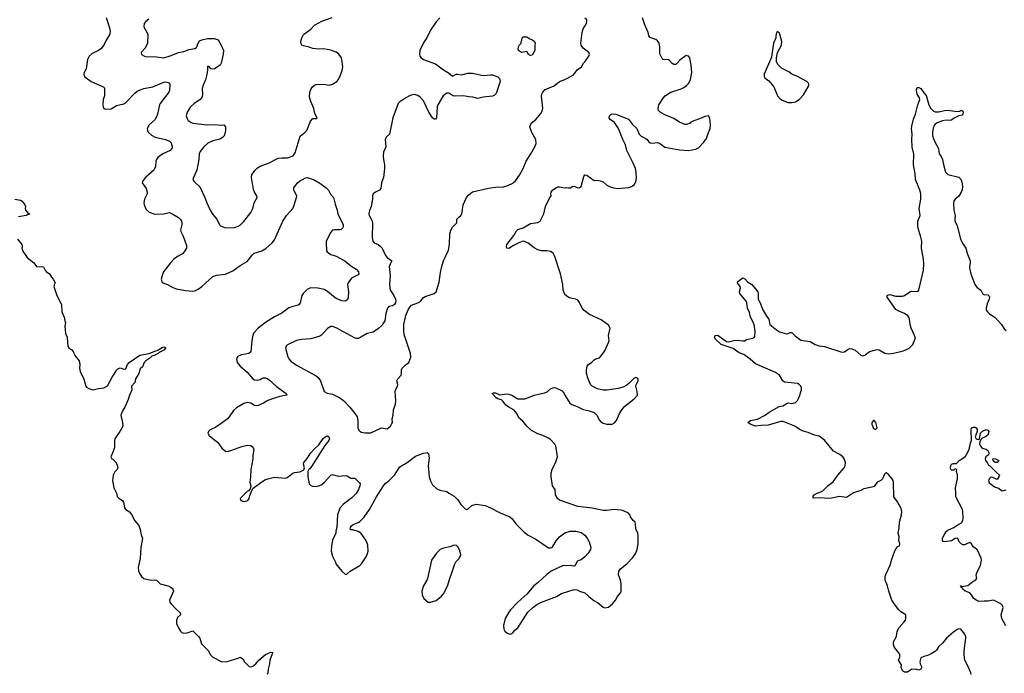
# Model space of a CAD drawing. Header units: inches. Extents: x 2220522 to 2384314, y 721474 to 893490.
# Tile 167 of 256: x 2296242 to 2307090, y 829784 to 836991. Entities that reach past the tile are written whole.
import ezdxf

# ---------------------------------------------------------------- set-up
doc = ezdxf.new("R2010")
doc.units = ezdxf.units.IN
doc.header["$MEASUREMENT"] = 0
for name, color, linetype in [('C2892', 7, 'Continuous'), ('C2893', 7, 'Continuous'), ('C3802', 7, 'Continuous'), ('C3803', 7, 'Continuous')]:
    doc.layers.add(name, color=color, linetype=linetype)

msp = doc.modelspace()

# ---------------------------------------------------------------- linework, layer by layer
at = {"layer": 'C2892', "color": 5, "elevation": 180}
for points in [[(2298337, 830000), (2298342, 829990), (2298370, 829962), (2298470, 829912), (2298527, 829913), (2298650, 829951), (2298670, 829962), (2298702, 829942), (2298718, 829910), (2298770, 829858), (2298790, 829855), (2298810, 829864), (2298844, 829890), (2298877, 829930), (2298950, 829991), (2298969, 830000)], [(2299025, 830000), (2298999, 829930), (2298993, 829887), (2298979, 829830), (2298976, 829790), (2298967, 829770)]]:
    msp.add_lwpolyline(points, dxfattribs=at)
at = {"layer": 'C2893', "color": 5}
for points, elevation in [([(2297193, 837013), (2297228, 836910), (2297240, 836870), (2297236, 836830), (2297194, 836766), (2297168, 836710), (2297137, 836670), (2297109, 836651), (2297042, 836618), (2297008, 836590), (2296988, 836550), (2296973, 836450), (2296951, 836410), (2296947, 836390), (2296951, 836370), (2296960, 836360), (2297030, 836310), (2297155, 836255), (2297170, 836245), (2297176, 836230), (2297178, 836170), (2297176, 836150), (2297162, 836110), (2297158, 836050), (2297161, 836030), (2297170, 836011), (2297190, 836004), (2297250, 836008), (2297310, 836043), (2297390, 836063), (2297410, 836076), (2297510, 836180), (2297538, 836202), (2297570, 836217), (2297610, 836230), (2297710, 836250), (2297830, 836303), (2297850, 836307), (2297879, 836299), (2297891, 836290), (2297897, 836277), (2297894, 836210), (2297884, 836190), (2297790, 836066), (2297783, 836050), (2297762, 835950), (2297750, 835920), (2297730, 835886), (2297670, 835830), (2297648, 835790), (2297650, 835770), (2297659, 835750), (2297696, 835716), (2297736, 835696), (2297847, 835670), (2297894, 835650), (2297910, 835631), (2297916, 835616), (2297922, 835590), (2297917, 835570), (2297899, 835550), (2297820, 835510), (2297764, 835470), (2297749, 835450), (2297741, 835430), (2297737, 835370), (2297720, 835330), (2297630, 835253), (2297608, 835230), (2297594, 835206), (2297593, 835190), (2297634, 835130), (2297647, 835090), (2297646, 835070), (2297618, 835010), (2297610, 834970), (2297612, 834950), (2297637, 834897), (2297670, 834870), (2297730, 834848), (2297830, 834851), (2297890, 834863), (2297910, 834856), (2297990, 834809), (2298011, 834791), (2298025, 834770), (2298029, 834750), (2298029, 834730), (2298012, 834670), (2298016, 834656), (2298042, 834602), (2298079, 834499), (2298078, 834470), (2298055, 834430), (2298034, 834410), (2297981, 834379), (2297941, 834350), (2297902, 834310), (2297827, 834210), (2297811, 834170), (2297801, 834130), (2297811, 834091), (2297870, 834070), (2297930, 834039), (2297970, 834024), (2298070, 834005), (2298150, 833999), (2298170, 834001), (2298210, 834020), (2298250, 834049), (2298370, 834158), (2298410, 834174), (2298510, 834184), (2298590, 834222), (2298670, 834281), (2298750, 834324), (2298804, 834396), (2298824, 834416), (2298910, 834443), (2298953, 834467), (2299024, 834530), (2299050, 834563), (2299143, 834770), (2299181, 834830), (2299250, 834909), (2299264, 834936), (2299293, 835030), (2299294, 835050), (2299264, 835110), (2299261, 835130), (2299264, 835136), (2299303, 835190), (2299325, 835210), (2299390, 835247), (2299410, 835252), (2299486, 835226), (2299550, 835189), (2299618, 835138), (2299645, 835110), (2299668, 835068), (2299701, 835030), (2299717, 834957), (2299741, 834890), (2299746, 834850), (2299805, 834730), (2299807, 834710), (2299803, 834697), (2299783, 834677), (2299767, 834673), (2299710, 834675), (2299690, 834669), (2299670, 834649), (2299620, 834550), (2299617, 834530), (2299623, 834443), (2299631, 834430), (2299670, 834402), (2299730, 834383), (2299825, 834330), (2299890, 834275), (2299950, 834240), (2299976, 834210), (2299978, 834190), (2299970, 834178), (2299899, 834141), (2299861, 834090), (2299853, 834070), (2299863, 833990), (2299860, 833930), (2299854, 833906), (2299832, 833888), (2299790, 833892), (2299730, 833916), (2299698, 833938), (2299635, 833995), (2299595, 834015), (2299528, 834032), (2299445, 834035), (2299410, 834017), (2299364, 833970), (2299351, 833949), (2299331, 833869), (2299321, 833850), (2299310, 833844), (2299250, 833830), (2299208, 833812), (2299130, 833755), (2299050, 833716), (2298950, 833651), (2298870, 833590), (2298823, 833537), (2298809, 833511), (2298799, 833450), (2298788, 833330), (2298766, 833310), (2298684, 833296), (2298644, 833276), (2298630, 833250), (2298638, 833210), (2298670, 833170), (2298750, 833103), (2298810, 833030), (2298830, 833020), (2298864, 833016), (2298890, 833022), (2298906, 833034), (2298930, 833040), (2298950, 833041), (2298973, 833033), (2298996, 833016), (2299070, 832947), (2299179, 832870), (2299185, 832850), (2299110, 832837), (2299050, 832817), (2298976, 832790), (2298930, 832761), (2298870, 832736), (2298850, 832733), (2298830, 832736), (2298790, 832761), (2298770, 832767), (2298750, 832770), (2298710, 832758), (2298630, 832712), (2298599, 832681), (2298549, 832610), (2298530, 832591), (2298462, 832538), (2298402, 832498), (2298341, 832470), (2298321, 832450), (2298316, 832430), (2298330, 832407), (2298425, 832330), (2298470, 832267), (2298510, 832233), (2298530, 832230), (2298570, 832239), (2298690, 832286), (2298750, 832300), (2298790, 832295), (2298805, 832285), (2298815, 832270), (2298820, 832250), (2298812, 832190), (2298812, 832150), (2298790, 832030), (2298786, 831950), (2298777, 831890), (2298787, 831850), (2298786, 831834), (2298782, 831818), (2298764, 831796), (2298750, 831789), (2298671, 831710), (2298678, 831690), (2298710, 831679), (2298755, 831690), (2298769, 831710), (2298777, 831743), (2298800, 831800), (2298816, 831824), (2298883, 831877), (2298944, 831916), (2298975, 831930), (2299050, 831948), (2299170, 831936), (2299190, 831944), (2299250, 831990), (2299270, 831999), (2299330, 832006), (2299372, 832028), (2299379, 832050), (2299368, 832090), (2299374, 832110), (2299410, 832153), (2299445, 832210), (2299485, 832255), (2299538, 832302), (2299587, 832373), (2299607, 832393), (2299630, 832402), (2299649, 832390), (2299656, 832370), (2299647, 832350), (2299605, 832295), (2299457, 832063), (2299440, 832040), (2299427, 832030), (2299416, 832010), (2299416, 831950), (2299432, 831872), (2299450, 831853), (2299470, 831846), (2299510, 831844), (2299550, 831854), (2299570, 831865), (2299602, 831890), (2299670, 831970), (2299690, 831975), (2299750, 831958), (2299830, 831966), (2299850, 831960), (2299890, 831937), (2299935, 831935), (2299985, 831885), (2299993, 831873), (2299990, 831850), (2299976, 831810), (2299950, 831767), (2299903, 831717), (2299811, 831650), (2299770, 831604), (2299744, 831530), (2299738, 831390), (2299726, 831350), (2299725, 831330), (2299688, 831252), (2299676, 831190), (2299672, 831132), (2299690, 831074), (2299722, 831010), (2299725, 830990), (2299791, 830911), (2299830, 830874), (2299850, 830882), (2299882, 830910), (2299990, 830973), (2300000, 830982)], 220), ([(2297663, 836997), (2297631, 836970), (2297615, 836950), (2297610, 836910), (2297654, 836830), (2297651, 836730), (2297623, 836677), (2297582, 836630), (2297585, 836605), (2297626, 836586), (2297750, 836580), (2297830, 836570), (2297910, 836594), (2297990, 836629), (2298050, 836641), (2298110, 836662), (2298170, 836674), (2298190, 836683), (2298208, 836732), (2298224, 836756), (2298250, 836770), (2298310, 836784), (2298383, 836783), (2298428, 836770), (2298461, 836710), (2298486, 836650), (2298482, 836610), (2298460, 836510), (2298452, 836490), (2298390, 836448), (2298370, 836444), (2298348, 836448), (2298330, 836474), (2298314, 836474), (2298310, 836479), (2298312, 836430), (2298302, 836370), (2298290, 836329), (2298263, 836270), (2298254, 836230), (2298255, 836165), (2298249, 836131), (2298230, 836110), (2298159, 836061), (2298125, 836030), (2298089, 835970), (2298077, 835930), (2298082, 835910), (2298099, 835879), (2298130, 835856), (2298150, 835850), (2298307, 835833), (2298395, 835835), (2298450, 835826), (2298490, 835831), (2298511, 835810), (2298511, 835770), (2298503, 835737), (2298496, 835710), (2298478, 835690), (2298448, 835672), (2298370, 835653), (2298316, 835630), (2298270, 835590), (2298230, 835537), (2298219, 835510), (2298216, 835450), (2298194, 835330), (2298156, 835250), (2298151, 835230), (2298161, 835210), (2298179, 835190), (2298227, 835147), (2298282, 835030), (2298303, 834970), (2298343, 834883), (2298370, 834841), (2298414, 834790), (2298443, 834730), (2298456, 834716), (2298510, 834694), (2298610, 834700), (2298650, 834714), (2298673, 834730), (2298710, 834767), (2298790, 834865), (2298812, 834910), (2298824, 834970), (2298859, 835030), (2298854, 835050), (2298830, 835090), (2298819, 835119), (2298795, 835250), (2298801, 835279), (2298833, 835327), (2298863, 835357), (2298890, 835377), (2298983, 835410), (2299090, 835462), (2299130, 835469), (2299191, 835469), (2299254, 835490), (2299276, 835524), (2299334, 835706), (2299389, 835750), (2299407, 835770), (2299447, 835873), (2299470, 835902), (2299510, 835902), (2299518, 835910), (2299495, 835955), (2299483, 836010), (2299448, 836088), (2299436, 836136), (2299438, 836190), (2299453, 836227), (2299467, 836250), (2299490, 836270), (2299510, 836277), (2299590, 836279), (2299650, 836270), (2299690, 836281), (2299736, 836310), (2299753, 836330), (2299773, 836370), (2299796, 836430), (2299804, 836470), (2299792, 836552), (2299786, 836570), (2299758, 836610), (2299730, 836633), (2299670, 836653), (2299590, 836668), (2299530, 836666), (2299472, 836672), (2299430, 836689), (2299370, 836701), (2299350, 836709), (2299339, 836730), (2299340, 836750), (2299349, 836790), (2299370, 836826), (2299450, 836887), (2299489, 836930), (2299570, 836973), (2299685, 837015)], 240), ([(2296190, 835011), (2296250, 835002), (2296270, 834988), (2296298, 834950), (2296305, 834930), (2296303, 834910), (2296307, 834890), (2296335, 834855), (2296352, 834850), (2296314, 834830), (2296230, 834818)], 180), ([(2296218, 834570), (2296265, 834510), (2296271, 834490), (2296266, 834470), (2296277, 834437), (2296325, 834370), (2296394, 834314), (2296430, 834265), (2296490, 834271), (2296504, 834264), (2296522, 834230), (2296535, 834215), (2296572, 834190), (2296591, 834150), (2296611, 834130), (2296632, 834090), (2296624, 834076), (2296618, 834050), (2296651, 833950), (2296702, 833850), (2296706, 833770), (2296731, 833710), (2296741, 833670), (2296745, 833650), (2296741, 833610), (2296745, 833530), (2296765, 833490), (2296768, 833428), (2296774, 833394), (2296785, 833370), (2296818, 833350), (2296831, 833331), (2296848, 833288), (2296896, 833230), (2296906, 833190), (2296902, 833150), (2296908, 833110), (2296950, 833026), (2296971, 832951), (2296979, 832939), (2297003, 832923), (2297050, 832911), (2297110, 832925), (2297170, 832931), (2297210, 832952), (2297261, 833050), (2297303, 833110), (2297310, 833130), (2297330, 833146), (2297350, 833151), (2297390, 833138), (2297410, 833142), (2297429, 833190), (2297447, 833210), (2297565, 833290), (2297670, 833310), (2297730, 833336), (2297758, 833342), (2297810, 833377), (2297830, 833383), (2297841, 833381), (2297851, 833371), (2297830, 833348), (2297778, 833322), (2297767, 833310), (2297731, 833290), (2297699, 833281), (2297664, 833250), (2297630, 833230), (2297612, 833210), (2297596, 833164), (2297570, 833142), (2297556, 833090), (2297519, 833030), (2297509, 832990), (2297475, 832950), (2297476, 832910), (2297470, 832890), (2297450, 832850), (2297437, 832803), (2297401, 832719), (2297370, 832672), (2297362, 832650), (2297357, 832630), (2297359, 832610), (2297376, 832550), (2297378, 832510), (2297347, 832450), (2297292, 832370), (2297287, 832350), (2297286, 832274), (2297273, 832230), (2297246, 832170), (2297258, 832150), (2297270, 832144), (2297296, 832116), (2297314, 832090), (2297325, 832055), (2297316, 832030), (2297290, 832004), (2297271, 831970), (2297264, 831910), (2297279, 831830), (2297307, 831770), (2297315, 831735), (2297335, 831715), (2297373, 831690), (2297385, 831670), (2297396, 831610), (2297411, 831591), (2297450, 831563), (2297474, 831534), (2297510, 831465), (2297553, 831413), (2297571, 831370), (2297581, 831310), (2297594, 831270), (2297578, 831170), (2297569, 831050), (2297546, 830950), (2297552, 830912), (2297563, 830883), (2297583, 830850), (2297610, 830830), (2297690, 830810), (2297730, 830816), (2297750, 830811), (2297790, 830771), (2297890, 830743), (2297922, 830722), (2297931, 830711), (2297935, 830690), (2297891, 830590), (2297896, 830570), (2297911, 830550), (2297957, 830497), (2298011, 830450), (2298012, 830430), (2297981, 830399), (2297968, 830370), (2297970, 830332), (2297990, 830287), (2298015, 830250), (2298030, 830235), (2298050, 830227), (2298086, 830230), (2298151, 830251), (2298211, 830190), (2298226, 830170), (2298245, 830110), (2298322, 830030), (2298337, 830000)], 180), ([(2300000, 833491), (2299970, 833475), (2299950, 833475), (2299930, 833481), (2299730, 833592), (2299690, 833607), (2299670, 833607), (2299633, 833587), (2299570, 833515), (2299550, 833501), (2299450, 833472), (2299350, 833463), (2299290, 833452), (2299193, 833407), (2299177, 833390), (2299171, 833370), (2299195, 833275), (2299208, 833250), (2299230, 833224), (2299290, 833183), (2299510, 833064), (2299530, 833046), (2299556, 833010), (2299597, 832890), (2299630, 832873), (2299690, 832860), (2299770, 832820), (2299810, 832790), (2299878, 832718), (2299935, 832650), (2299959, 832610), (2299968, 832570), (2299967, 832487), (2299981, 832461), (2300000, 832446)], 240), ([(2300000, 831328), (2299970, 831349), (2299914, 831366), (2299887, 831367), (2299886, 831390), (2299898, 831410), (2299915, 831425), (2299970, 831445), (2299990, 831458), (2300000, 831468)], 220), ([(2298969, 830000), (2298991, 830011), (2299010, 830016), (2299030, 830012), (2299025, 830000)], 180)]:
    msp.add_lwpolyline(points, dxfattribs=dict(at, elevation=elevation))
at = {"layer": 'C3802', "color": 5, "elevation": 180}
for points in [[(2306283, 830000), (2306255, 829985), (2306202, 829970), (2306170, 829954), (2306161, 829910), (2306162, 829890), (2306182, 829850), (2306172, 829830), (2306150, 829818), (2306127, 829827), (2306070, 829829), (2306024, 829796), (2305990, 829795), (2305969, 829810), (2305955, 829850), (2305958, 829878), (2305925, 829930), (2305938, 829962), (2305938, 829990), (2305934, 830000)], [(2306724, 829770), (2306722, 829790), (2306690, 829866), (2306655, 829930), (2306651, 829950), (2306649, 830000)]]:
    msp.add_lwpolyline(points, dxfattribs=at)
at = {"layer": 'C3803', "color": 5}
for points, elevation in [([(2300871, 837010), (2300830, 836965), (2300770, 836876), (2300726, 836790), (2300696, 836744), (2300652, 836650), (2300646, 836610), (2300651, 836590), (2300665, 836570), (2300690, 836550), (2300822, 836502), (2300910, 836436), (2300966, 836406), (2301010, 836367), (2301052, 836388), (2301070, 836390), (2301110, 836382), (2301181, 836399), (2301230, 836402), (2301350, 836374), (2301430, 836384), (2301450, 836382), (2301510, 836360), (2301530, 836341), (2301534, 836310), (2301490, 836175), (2301470, 836156), (2301450, 836149), (2301350, 836136), (2301290, 836121), (2301236, 836136), (2301190, 836140), (2301132, 836152), (2301030, 836149), (2301001, 836161), (2300970, 836182), (2300950, 836182), (2300908, 836152), (2300848, 836052), (2300841, 836030), (2300833, 835910), (2300825, 835895), (2300810, 835893), (2300790, 835910), (2300750, 835970), (2300690, 836097), (2300655, 836135), (2300630, 836154), (2300590, 836164), (2300546, 836154), (2300496, 836130), (2300430, 836086), (2300413, 836067), (2300352, 835910), (2300315, 835730), (2300282, 835698), (2300270, 835670), (2300276, 835590), (2300252, 835530), (2300247, 835490), (2300249, 835450), (2300261, 835390), (2300261, 835350), (2300249, 835250), (2300229, 835190), (2300221, 835130), (2300207, 835110), (2300162, 835090), (2300135, 835070), (2300129, 835050), (2300130, 835010), (2300116, 834930), (2300095, 834885), (2300088, 834850), (2300093, 834830), (2300121, 834781), (2300129, 834750), (2300127, 834590), (2300133, 834550), (2300149, 834529), (2300190, 834510), (2300214, 834494), (2300234, 834470), (2300271, 834390), (2300290, 834370), (2300344, 834330), (2300324, 834296), (2300314, 834270), (2300324, 834170), (2300315, 834070), (2300319, 834030), (2300326, 834006), (2300365, 833950), (2300384, 833910), (2300387, 833890), (2300383, 833870), (2300370, 833849), (2300350, 833837), (2300310, 833829), (2300301, 833819), (2300294, 833810), (2300276, 833750), (2300264, 833670), (2300252, 833648), (2300236, 833624), (2300196, 833584), (2300136, 833544), (2300070, 833530), (2300000, 833491)], 240), ([(2300000, 831468), (2300036, 831504), (2300096, 831590), (2300173, 831730), (2300250, 831850), (2300270, 831875), (2300310, 831906), (2300370, 831968), (2300430, 832062), (2300511, 832109), (2300602, 832178), (2300690, 832211), (2300730, 832218), (2300745, 832205), (2300755, 832155), (2300744, 832070), (2300754, 831950), (2300767, 831907), (2300790, 831861), (2300837, 831817), (2300870, 831804), (2300950, 831787), (2300970, 831770), (2301030, 831737), (2301070, 831695), (2301104, 831644), (2301150, 831597), (2301170, 831591), (2301184, 831596), (2301225, 831635), (2301270, 831648), (2301370, 831635), (2301431, 831610), (2301534, 831554), (2301641, 831510), (2301666, 831490), (2301711, 831430), (2301799, 831339), (2301846, 831306), (2301930, 831264), (2302070, 831167), (2302090, 831166), (2302110, 831171), (2302154, 831246), (2302190, 831287), (2302219, 831310), (2302250, 831331), (2302306, 831350), (2302370, 831351), (2302430, 831338), (2302470, 831306), (2302495, 831275), (2302515, 831235), (2302535, 831170), (2302531, 831150), (2302507, 831110), (2302470, 831069), (2302430, 831034), (2302390, 831024), (2302383, 831017), (2302357, 830970), (2302350, 830966), (2302308, 830972), (2302270, 830970), (2302230, 830973), (2302098, 830910), (2302050, 830874), (2301955, 830785), (2301908, 830750), (2301830, 830657), (2301730, 830569), (2301650, 830485), (2301630, 830459), (2301591, 830390), (2301573, 830310), (2301578, 830270), (2301589, 830249), (2301610, 830230), (2301630, 830219), (2301650, 830216), (2301670, 830225), (2301699, 830261), (2301730, 830287), (2301841, 830459), (2301895, 830510), (2301939, 830541), (2301991, 830569), (2302158, 830630), (2302210, 830665), (2302350, 830707), (2302384, 830704), (2302410, 830691), (2302470, 830671), (2302511, 830630), (2302568, 830588), (2302610, 830565), (2302670, 830515), (2302690, 830507), (2302730, 830514), (2302773, 830550), (2302805, 830590), (2302830, 830632), (2302862, 830670), (2302869, 830690), (2302869, 830770), (2302861, 830810), (2302839, 830870), (2302844, 830910), (2302863, 830937), (2302930, 830990), (2302998, 831062), (2303030, 831108), (2303047, 831150), (2303055, 831210), (2303057, 831297), (2303052, 831330), (2303030, 831378), (2303027, 831430), (2303022, 831450), (2303001, 831470), (2302973, 831510), (2302969, 831529), (2302949, 831549), (2302895, 831575), (2302870, 831581), (2302790, 831589), (2302710, 831579), (2302670, 831579), (2302550, 831603), (2302390, 831623), (2302190, 831693), (2302170, 831709), (2302145, 831750), (2302140, 831810), (2302112, 831852), (2302096, 831950), (2302099, 831990), (2302109, 832030), (2302150, 832116), (2302167, 832170), (2302154, 832270), (2302149, 832290), (2302137, 832310), (2302090, 832362), (2302070, 832377), (2302007, 832407), (2301950, 832425), (2301882, 832462), (2301830, 832509), (2301785, 832565), (2301742, 832602), (2301721, 832650), (2301690, 832686), (2301630, 832718), (2301599, 832739), (2301570, 832781), (2301550, 832800), (2301510, 832810), (2301490, 832823), (2301449, 832870), (2301462, 832878), (2301484, 832876), (2301533, 832853), (2301610, 832865), (2301630, 832862), (2301664, 832850), (2301730, 832812), (2301810, 832809), (2301910, 832851), (2302024, 832876), (2302052, 832888), (2302090, 832919), (2302126, 832934), (2302150, 832931), (2302218, 832898), (2302241, 832870), (2302247, 832850), (2302285, 832790), (2302304, 832764), (2302326, 832746), (2302384, 832724), (2302450, 832691), (2302518, 832678), (2302570, 832659), (2302605, 832625), (2302621, 832590), (2302642, 832562), (2302670, 832543), (2302710, 832531), (2302770, 832531), (2302795, 832545), (2302816, 832570), (2302850, 832650), (2302875, 832690), (2302911, 832729), (2303013, 832810), (2303049, 832850), (2303046, 832890), (2303032, 832950), (2303035, 832970), (2303055, 833010), (2303058, 833030), (2303050, 833039), (2303041, 833041), (2303030, 833044), (2303010, 833036), (2302958, 832982), (2302930, 832961), (2302890, 832940), (2302835, 832925), (2302714, 832906), (2302670, 832905), (2302610, 832920), (2302550, 832950), (2302530, 832970), (2302505, 833030), (2302487, 833090), (2302486, 833130), (2302493, 833170), (2302509, 833190), (2302546, 833214), (2302570, 833239), (2302590, 833251), (2302630, 833263), (2302650, 833283), (2302690, 833339), (2302731, 833430), (2302735, 833450), (2302731, 833510), (2302747, 833590), (2302730, 833621), (2302650, 833681), (2302521, 833741), (2302463, 833783), (2302439, 833810), (2302411, 833871), (2302390, 833898), (2302370, 833910), (2302330, 833915), (2302290, 833929), (2302250, 833959), (2302230, 834010), (2302225, 834070), (2302201, 834190), (2302138, 834378), (2302118, 834418), (2302090, 834435), (2302050, 834442), (2301990, 834443), (2301950, 834452), (2301910, 834476), (2301846, 834526), (2301805, 834545), (2301790, 834547), (2301750, 834534), (2301681, 834499), (2301630, 834466), (2301610, 834470), (2301606, 834490), (2301610, 834510), (2301686, 834610), (2301716, 834664), (2301730, 834679), (2301790, 834696), (2301870, 834744), (2301950, 834753), (2301977, 834770), (2302016, 834850), (2302035, 834930), (2302079, 835021), (2302098, 835050), (2302094, 835070), (2302097, 835090), (2302113, 835110), (2302150, 835138), (2302170, 835147), (2302190, 835149), (2302243, 835137), (2302270, 835139), (2302290, 835135), (2302310, 835137), (2302330, 835151), (2302350, 835154), (2302390, 835136), (2302410, 835139), (2302427, 835153), (2302457, 835263), (2302470, 835281), (2302490, 835276), (2302570, 835218), (2302610, 835222), (2302654, 835210), (2302670, 835202), (2302710, 835167), (2302747, 835147), (2302790, 835135), (2302830, 835130), (2302950, 835141), (2302982, 835150), (2303013, 835170), (2303030, 835202), (2303038, 835242), (2303036, 835310), (2303027, 835350), (2303002, 835410), (2302930, 835550), (2302916, 835610), (2302886, 835670), (2302839, 835790), (2302797, 835857), (2302749, 835890), (2302737, 835910), (2302741, 835930), (2302755, 835945), (2302770, 835951), (2302810, 835948), (2302950, 835893), (2302995, 835835), (2303040, 835790), (2303068, 835728), (2303088, 835708), (2303142, 835682), (2303155, 835670), (2303170, 835647), (2303190, 835631), (2303210, 835629), (2303270, 835637), (2303290, 835630), (2303350, 835584), (2303510, 835555), (2303610, 835550), (2303690, 835563), (2303722, 835578), (2303781, 835639), (2303810, 835680), (2303832, 835748), (2303851, 835790), (2303855, 835830), (2303846, 835906), (2303830, 835929), (2303790, 835924), (2303750, 835903), (2303651, 835869), (2303638, 835862), (2303630, 835849), (2303590, 835835), (2303570, 835834), (2303510, 835860), (2303450, 835902), (2303350, 835941), (2303310, 835962), (2303297, 835970), (2303281, 835990), (2303275, 836010), (2303284, 836050), (2303330, 836125), (2303355, 836150), (2303378, 836170), (2303416, 836190), (2303530, 836228), (2303558, 836242), (2303590, 836264), (2303613, 836290), (2303633, 836330), (2303648, 836410), (2303640, 836490), (2303624, 836570), (2303610, 836589), (2303586, 836594), (2303515, 836545), (2303478, 836502), (2303470, 836497), (2303450, 836496), (2303430, 836509), (2303401, 836541), (2303390, 836546), (2303333, 836553), (2303322, 836562), (2303294, 836614), (2303294, 836690), (2303287, 836730), (2303270, 836756), (2303250, 836773), (2303190, 836795), (2303174, 836814), (2303167, 836850), (2303130, 836933), (2303104, 837010)], 220), ([(2300000, 832446), (2300003, 832443), (2300050, 832434), (2300110, 832437), (2300230, 832491), (2300290, 832478), (2300328, 832510), (2300343, 832537), (2300349, 832550), (2300346, 832590), (2300357, 832630), (2300362, 832690), (2300383, 832750), (2300387, 832787), (2300378, 832890), (2300384, 832910), (2300406, 832950), (2300409, 832969), (2300399, 833010), (2300409, 833030), (2300444, 833070), (2300449, 833090), (2300449, 833130), (2300457, 833150), (2300490, 833183), (2300529, 833210), (2300553, 833270), (2300549, 833310), (2300482, 833510), (2300474, 833550), (2300476, 833630), (2300496, 833730), (2300522, 833790), (2300540, 833820), (2300558, 833842), (2300630, 833868), (2300650, 833880), (2300663, 833890), (2300690, 833926), (2300710, 833939), (2300810, 833970), (2300830, 833991), (2300863, 834097), (2300877, 834203), (2300892, 834270), (2300912, 834330), (2300965, 834450), (2300976, 834510), (2300982, 834630), (2300992, 834668), (2301010, 834703), (2301057, 834750), (2301059, 834790), (2301076, 834810), (2301103, 834830), (2301113, 834847), (2301128, 834950), (2301166, 835030), (2301190, 835060), (2301231, 835091), (2301406, 835134), (2301485, 835145), (2301572, 835148), (2301610, 835159), (2301659, 835181), (2301684, 835196), (2301705, 835215), (2301750, 835278), (2301790, 835351), (2301822, 835430), (2301873, 835510), (2301918, 835590), (2301933, 835627), (2301930, 835670), (2301886, 835746), (2301864, 835810), (2301879, 835850), (2301930, 835890), (2301985, 835955), (2301999, 835981), (2302005, 836015), (2301992, 836148), (2301995, 836170), (2302005, 836190), (2302030, 836219), (2302130, 836261), (2302190, 836310), (2302248, 836332), (2302341, 836379), (2302360, 836400), (2302384, 836436), (2302433, 836470), (2302453, 836510), (2302472, 836530), (2302513, 836590), (2302521, 836610), (2302512, 836630), (2302450, 836675), (2302430, 836710), (2302425, 836730), (2302439, 836850), (2302452, 836888), (2302487, 836950), (2302492, 836970), (2302489, 836989), (2302468, 837008)], 240), ([(2305934, 830000), (2305930, 830010), (2305882, 830070), (2305872, 830090), (2305868, 830110), (2305870, 830130), (2305902, 830190), (2305910, 830250), (2305931, 830290), (2305987, 830350), (2306001, 830370), (2306007, 830390), (2306004, 830430), (2305950, 830462), (2305930, 830482), (2305890, 830530), (2305852, 830590), (2305817, 830690), (2305803, 830750), (2305778, 830810), (2305778, 830850), (2305785, 830875), (2305836, 830984), (2305847, 831033), (2305885, 831135), (2305899, 831161), (2305919, 831181), (2305935, 831190), (2305938, 831210), (2305930, 831250), (2305931, 831290), (2305921, 831330), (2305932, 831388), (2305937, 831450), (2305958, 831530), (2305961, 831570), (2305951, 831610), (2305915, 831675), (2305872, 831730), (2305871, 831890), (2305867, 831910), (2305856, 831930), (2305810, 831980), (2305790, 831993), (2305783, 831990), (2305770, 831979), (2305750, 831930), (2305729, 831911), (2305690, 831890), (2305655, 831845), (2305630, 831835), (2305543, 831817), (2305510, 831800), (2305430, 831773), (2305350, 831724), (2305274, 831734), (2305167, 831713), (2305050, 831720), (2304990, 831715), (2304981, 831730), (2304997, 831750), (2305030, 831770), (2305050, 831776), (2305090, 831797), (2305150, 831854), (2305204, 831896), (2305258, 831970), (2305325, 832050), (2305336, 832070), (2305341, 832110), (2305327, 832147), (2305312, 832170), (2305278, 832198), (2305210, 832233), (2305110, 832355), (2305050, 832397), (2304999, 832410), (2304930, 832440), (2304875, 832455), (2304830, 832476), (2304784, 832510), (2304674, 832554), (2304650, 832561), (2304630, 832561), (2304490, 832519), (2304410, 832518), (2304350, 832510), (2304289, 832530), (2304265, 832550), (2304295, 832570), (2304370, 832586), (2304450, 832625), (2304498, 832662), (2304610, 832725), (2304650, 832734), (2304698, 832762), (2304710, 832765), (2304750, 832758), (2304790, 832771), (2304810, 832791), (2304830, 832830), (2304856, 832910), (2304855, 832930), (2304847, 832950), (2304830, 832970), (2304810, 832980), (2304670, 832995), (2304649, 833010), (2304612, 833070), (2304570, 833102), (2304350, 833196), (2304290, 833248), (2304219, 833299), (2304170, 833319), (2304104, 833364), (2303970, 833409), (2303903, 833470), (2303898, 833490), (2303902, 833498), (2303910, 833507), (2303930, 833511), (2303950, 833502), (2304030, 833442), (2304050, 833437), (2304110, 833454), (2304150, 833457), (2304210, 833449), (2304230, 833450), (2304250, 833463), (2304321, 833479), (2304334, 833486), (2304341, 833499), (2304345, 833550), (2304338, 833610), (2304328, 833648), (2304295, 833710), (2304283, 833763), (2304262, 833810), (2304253, 833870), (2304246, 833886), (2304178, 833970), (2304171, 833990), (2304182, 834030), (2304181, 834050), (2304150, 834090), (2304155, 834105), (2304210, 834145), (2304230, 834135), (2304262, 834102), (2304310, 834070), (2304350, 834023), (2304373, 833990), (2304379, 833970), (2304377, 833910), (2304397, 833877), (2304429, 833790), (2304470, 833722), (2304497, 833690), (2304508, 833630), (2304581, 833570), (2304614, 833550), (2304690, 833527), (2304710, 833530), (2304730, 833542), (2304750, 833543), (2304785, 833505), (2304850, 833457), (2304950, 833441), (2305007, 833410), (2305050, 833393), (2305110, 833386), (2305290, 833327), (2305310, 833325), (2305329, 833330), (2305370, 833357), (2305390, 833364), (2305410, 833363), (2305446, 833346), (2305510, 833292), (2305530, 833285), (2305554, 833290), (2305590, 833322), (2305608, 833332), (2305670, 833352), (2305690, 833355), (2305710, 833350), (2305773, 833313), (2305810, 833306), (2305870, 833314), (2305964, 833336), (2306004, 833350), (2306041, 833370), (2306082, 833410), (2306110, 833470), (2306108, 833490), (2306100, 833510), (2306063, 833590), (2306052, 833630), (2306045, 833690), (2306038, 833710), (2306026, 833726), (2305991, 833751), (2305920, 833780), (2305896, 833796), (2305798, 833930), (2305799, 833950), (2305810, 833958), (2305830, 833959), (2305890, 833941), (2305970, 833941), (2305992, 833948), (2306050, 833990), (2306070, 833997), (2306130, 833993), (2306141, 833999), (2306150, 834010), (2306199, 834230), (2306203, 834297), (2306199, 834350), (2306178, 834470), (2306180, 834550), (2306168, 834608), (2306143, 834690), (2306136, 834730), (2306137, 834770), (2306162, 834830), (2306151, 834910), (2306170, 835010), (2306169, 835069), (2306159, 835110), (2306111, 835230), (2306107, 835290), (2306091, 835390), (2306092, 835508), (2306076, 835584), (2306070, 835670), (2306074, 835730), (2306068, 835790), (2306070, 835816), (2306090, 835895), (2306111, 835950), (2306138, 836050), (2306159, 836110), (2306157, 836130), (2306130, 836169), (2306126, 836186), (2306124, 836216), (2306130, 836242), (2306150, 836243), (2306170, 836231), (2306203, 836183), (2306230, 836155), (2306259, 836050), (2306281, 836010), (2306310, 835983), (2306330, 835976), (2306370, 835975), (2306430, 835990), (2306467, 835993), (2306570, 835977), (2306597, 835983), (2306610, 835991), (2306630, 835991), (2306638, 835970), (2306630, 835938), (2306590, 835929), (2306530, 835902), (2306510, 835882), (2306490, 835879), (2306450, 835883), (2306410, 835875), (2306350, 835852), (2306330, 835839), (2306317, 835823), (2306306, 835794), (2306299, 835750), (2306301, 835710), (2306323, 835650), (2306366, 835570), (2306371, 835510), (2306391, 835490), (2306411, 835450), (2306415, 835410), (2306441, 835310), (2306470, 835284), (2306590, 835254), (2306610, 835231), (2306623, 835203), (2306630, 835150), (2306625, 835115), (2306616, 835090), (2306590, 835044), (2306548, 835010), (2306535, 834990), (2306530, 834970), (2306533, 834890), (2306550, 834830), (2306545, 834790), (2306547, 834770), (2306570, 834722), (2306606, 834570), (2306628, 834528), (2306668, 834470), (2306685, 834405), (2306713, 834330), (2306714, 834310), (2306706, 834270), (2306707, 834250), (2306722, 834190), (2306765, 834070), (2306790, 834036), (2306831, 834010), (2306851, 833970), (2306870, 833959), (2306910, 833956), (2306922, 833942), (2306926, 833930), (2306923, 833910), (2306903, 833857), (2306891, 833810), (2306891, 833790), (2306906, 833770), (2306929, 833749), (2306990, 833706), (2307060, 833630), (2307090, 833581), (2307110, 833562)], 180), ([(2307109, 830309), (2307062, 830390), (2307057, 830430), (2307076, 830510), (2307071, 830531), (2307053, 830550), (2306970, 830592), (2306910, 830579), (2306870, 830581), (2306810, 830576), (2306779, 830590), (2306751, 830611), (2306728, 830650), (2306710, 830670), (2306659, 830690), (2306635, 830710), (2306625, 830725), (2306615, 830730), (2306618, 830738), (2306609, 830751), (2306622, 830742), (2306690, 830753), (2306745, 830795), (2306773, 830810), (2306786, 830830), (2306780, 830870), (2306795, 830910), (2306829, 830971), (2306839, 831030), (2306834, 831054), (2306790, 831149), (2306750, 831176), (2306730, 831210), (2306710, 831227), (2306650, 831201), (2306630, 831201), (2306592, 831232), (2306578, 831270), (2306570, 831274), (2306548, 831272), (2306510, 831243), (2306432, 831232), (2306417, 831237), (2306409, 831249), (2306409, 831269), (2306426, 831310), (2306452, 831350), (2306470, 831363), (2306533, 831390), (2306559, 831410), (2306617, 831443), (2306632, 831468), (2306636, 831490), (2306635, 831570), (2306630, 831590), (2306556, 831730), (2306558, 831770), (2306552, 831830), (2306576, 831930), (2306573, 831973), (2306562, 832010), (2306566, 832030), (2306550, 832038), (2306536, 832024), (2306510, 832022), (2306502, 832030), (2306499, 832050), (2306503, 832077), (2306510, 832091), (2306530, 832096), (2306563, 832097), (2306594, 832130), (2306641, 832159), (2306663, 832177), (2306678, 832202), (2306703, 832250), (2306717, 832323), (2306729, 832350), (2306724, 832470), (2306729, 832491), (2306750, 832498), (2306770, 832498), (2306782, 832490), (2306791, 832471), (2306792, 832450), (2306771, 832390), (2306782, 832370), (2306796, 832364), (2306816, 832364), (2306829, 832431), (2306850, 832452), (2306890, 832471), (2306910, 832465), (2306921, 832450), (2306910, 832408), (2306874, 832386), (2306845, 832375), (2306835, 832365), (2306822, 832338), (2306816, 832310), (2306827, 832287), (2306847, 832267), (2306890, 832256), (2306910, 832242), (2306922, 832210), (2306914, 832190), (2306886, 832170), (2306878, 832150), (2306885, 832130), (2306902, 832110), (2306918, 832078), (2306931, 832071), (2307000, 832000), (2307036, 831970), (2307030, 831949), (2307010, 831922), (2306963, 831943), (2306950, 831946), (2306938, 831942), (2306930, 831935), (2306917, 831910), (2306923, 831883), (2306990, 831838), (2307030, 831825), (2307058, 831798), (2307070, 831796), (2307110, 831808)], 160), ([(2300000, 830982), (2300009, 830990), (2300060, 831070), (2300075, 831105), (2300080, 831130), (2300076, 831196), (2300066, 831230), (2300050, 831262), (2300005, 831325), (2300000, 831328)], 220), ([(2306649, 830000), (2306648, 830030), (2306668, 830170), (2306666, 830190), (2306656, 830216), (2306610, 830269), (2306590, 830275), (2306570, 830268), (2306530, 830239), (2306452, 830170), (2306410, 830118), (2306365, 830075), (2306342, 830038), (2306330, 830026), (2306283, 830000)], 180)]:
    msp.add_lwpolyline(points, dxfattribs=dict(at, elevation=elevation))
for points, elevation in [([(2304590, 836858), (2304582, 836850), (2304572, 836810), (2304572, 836790), (2304548, 836732), (2304524, 836576), (2304444, 836390), (2304443, 836363), (2304451, 836350), (2304497, 836317), (2304550, 836251), (2304591, 836151), (2304619, 836119), (2304643, 836103), (2304710, 836077), (2304750, 836076), (2304790, 836085), (2304830, 836110), (2304878, 836162), (2304929, 836250), (2304938, 836270), (2304937, 836277), (2304933, 836290), (2304913, 836310), (2304810, 836364), (2304750, 836390), (2304715, 836415), (2304637, 836457), (2304596, 836496), (2304580, 836530), (2304580, 836570), (2304592, 836630), (2304636, 836710), (2304641, 836750), (2304618, 836830), (2304610, 836846)], 220), ([(2301870, 836595), (2301860, 836600), (2301848, 836610), (2301830, 836638), (2301770, 836629), (2301739, 836650), (2301734, 836670), (2301739, 836690), (2301750, 836714), (2301766, 836730), (2301766, 836750), (2301776, 836764), (2301778, 836790), (2301790, 836802), (2301830, 836802), (2301861, 836781), (2301891, 836770), (2301915, 836750), (2301921, 836730), (2301916, 836710), (2301919, 836650), (2301890, 836598)], 240), ([(2305650, 832573), (2305631, 832550), (2305631, 832530), (2305650, 832482), (2305670, 832472), (2305688, 832490), (2305674, 832550), (2305658, 832570)], 180), ([(2307010, 832110), (2306988, 832110), (2306966, 832126), (2306964, 832136), (2306969, 832151), (2306992, 832150), (2307030, 832130)], 160), ([(2301030, 831196), (2300983, 831177), (2300910, 831165), (2300876, 831150), (2300833, 831107), (2300781, 831030), (2300734, 830830), (2300727, 830810), (2300690, 830749), (2300673, 830690), (2300675, 830650), (2300696, 830610), (2300742, 830570), (2300770, 830567), (2300830, 830587), (2300890, 830635), (2300910, 830661), (2300956, 830744), (2300980, 830830), (2301005, 830890), (2301036, 830990), (2301048, 831012), (2301083, 831050), (2301101, 831090), (2301090, 831139), (2301070, 831179), (2301053, 831193)], 220)]:
    msp.add_lwpolyline(points, close=True, dxfattribs=dict(at, elevation=elevation))

doc.saveas('drawing.dxf')
